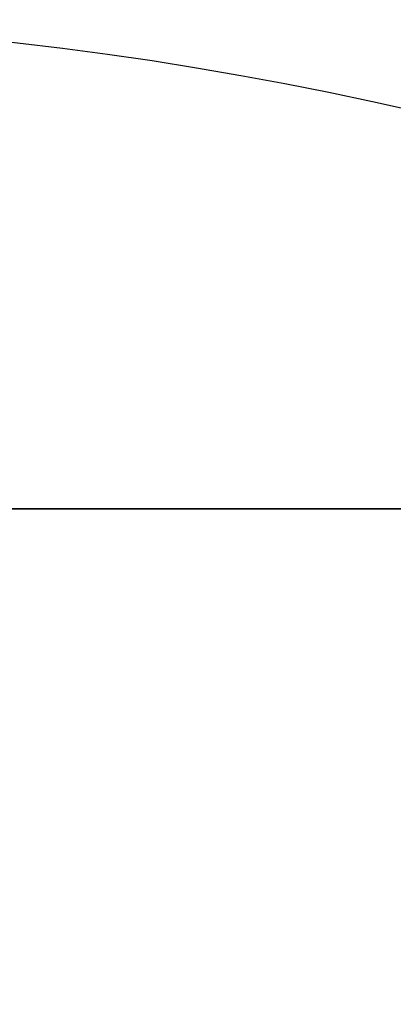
# Model space of a CAD drawing. Header units: millimetres. Extents: x 0 to 941, y -754 to 1172.
# Tile 30 of 105: x 288 to 298, y -13 to 13. Entities that reach past the tile are written whole.
import ezdxf

# ---------------------------------------------------------------- set-up
doc = ezdxf.new("R2010")
doc.units = ezdxf.units.MM
for name, color, linetype, true_color in [('ORTHO$20', 7, 'CONTINUOUS', 0xffffff), ('ORTHO$22', 7, 'CONTINUOUS', 0xffffff), ('ORTHO$25', 7, 'CONTINUOUS', 0xffffff)]:
    doc.layers.add(name, color=color, linetype=linetype, true_color=true_color)

msp = doc.modelspace()

# ---------------------------------------------------------------- linework, layer by layer
at = {"layer": 'ORTHO$20', "color": 7, "linetype": 'Continuous'}
for p, q in [((371.895, 0, 1334.308), (181.895, 0, 1334.308)), ((371.895, 0, 1318.308), (181.895, 0, 1318.308)), ((196.395, 0, 1139.308), (916.395, 0, 1139.308)), ((916.393, 0, 1138.808), (196.397, 0, 1138.808)), ((916.295, 0, 1178.308), (196.495, 0, 1178.308)), ((197.895, 0, 36.808), (914.895, 0, 36.808)), ((200.895, 0, -191.692), (911.895, 0, -191.692)), ((911.395, 0, 33.808), (201.395, 0, 33.808)), ((201.395, 0, -177.192), (911.395, 0, -177.192)), ((203.145, 0, -197.192), (296.913, 0, -197.192)), ((205.395, 0, -214.692), (294.965, 0, -214.692)), ((241.395, 0, 1027.808), (344.395, 0, 1027.808)), ((241.395, 0, 1108.808), (344.395, 0, 1108.808)), ((249.611, 0, 986.008), (336.179, 0, 986.008)), ((249.611, 0, 1067.008), (336.179, 0, 1067.008)), ((306.976, 0, 1055.008), (278.814, 0, 1055.008)), ((306.976, 0, 974.008), (278.814, 0, 974.008)), ((304.895, 0, 987.508), (280.895, 0, 987.508)), ((304.895, 0, 1068.508), (280.895, 0, 1068.508)), ((283.519, 0, 1070.508), (302.272, 0, 1070.508)), ((283.519, 0, 989.508), (302.272, 0, 989.508)), ((288.395, 0, 991.008), (288.038, 0, 995.095)), ((288.395, 0, 1072.008), (288.038, 0, 1076.095)), ((288.195, 0, 1074.408), (288.727, 0, 1074.408)), ((288.195, 0, 993.408), (288.727, 0, 993.408)), ((288.395, 0, 1072.008), (291.645, 0, 1072.008)), ((288.395, 0, 991.008), (291.645, 0, 991.008)), ((289.227, 0, 993.908), (289.227, 0, 995.298)), ((290.149, 0, 1078.864), (289.227, 0, 1076.298)), ((289.227, 0, 1074.908), (289.227, 0, 1076.298)), ((290.149, 0, 997.864), (289.227, 0, 995.298)), ((291.645, 0, 995.508), (289.645, 0, 991.008)), ((291.645, 0, 1076.508), (289.645, 0, 1072.008)), ((290.077, 0, 993.231), (291.637, 0, 997.566)), ((290.077, 0, 1074.231), (291.637, 0, 1078.566)), ((291.328, 0, 1078.967), (290.149, 0, 1078.864)), ((291.328, 0, 997.967), (290.149, 0, 997.864)), ((290.395, 0, 1079.508), (290.395, 0, 1079.007)), ((290.395, 0, 998.508), (290.395, 0, 998.007)), ((291.645, 0, 998.008), (290.504, 0, 997.908)), ((291.645, 0, 1079.008), (290.504, 0, 1078.908)), ((291.395, 0, 999.508), (294.395, 0, 999.508)), ((291.395, 0, 1080.508), (294.395, 0, 1080.508)), ((291.645, 0, 1072.008), (291.645, 0, 1079.008)), ((291.645, 0, 991.008), (291.645, 0, 998.008)), ((295.287, 0, 997.908), (294.145, 0, 998.008)), ((294.145, 0, 1072.008), (297.395, 0, 1072.008)), ((295.287, 0, 1078.908), (294.145, 0, 1079.008)), ((294.145, 0, 1079.008), (294.145, 0, 1072.008)), ((296.145, 0, 1072.008), (294.145, 0, 1076.508)), ((294.145, 0, 998.008), (294.145, 0, 991.008)), ((296.145, 0, 991.008), (294.145, 0, 995.508)), ((294.145, 0, 991.008), (297.395, 0, 991.008)), ((295.713, 0, 1074.231), (294.154, 0, 1078.566)), ((295.713, 0, 993.231), (294.154, 0, 997.566)), ((294.462, 0, 1078.967), (295.641, 0, 1078.864)), ((294.462, 0, 997.967), (295.641, 0, 997.864)), ((301.395, 0, -214.692), (294.965, 0, -214.692)), ((295.395, 0, 1079.508), (295.395, 0, 1079.007)), ((295.395, 0, 998.508), (295.395, 0, 998.007)), ((295.641, 0, 997.864), (296.564, 0, 995.298)), ((295.641, 0, 1078.864), (296.564, 0, 1076.298)), ((296.564, 0, 1074.908), (296.564, 0, 1076.298)), ((296.564, 0, 993.908), (296.564, 0, 995.298)), ((303.645, 0, -197.192), (296.913, 0, -197.192)), ((297.595, 0, 1074.408), (297.064, 0, 1074.408)), ((297.595, 0, 993.408), (297.064, 0, 993.408)), ((297.753, 0, 1076.095), (297.395, 0, 1072.008)), ((297.753, 0, 995.095), (297.395, 0, 991.008))]:
    msp.add_line(p, q, dxfattribs=at)
at = {"layer": 'ORTHO$20', "color": 252, "linetype": 'Continuous'}
for p, q in [((916.395, 0, 1141.808), (196.395, 0, 1141.808)), ((196.495, 0, 1175.808), (916.295, 0, 1175.808)), ((914.895, 0, 39.308), (197.895, 0, 39.308)), ((197.895, 0, 1136.308), (914.895, 0, 1136.308)), ((911.895, 0, -187.692), (200.895, 0, -187.692)), ((201.395, 0, 31.308), (911.395, 0, 31.308)), ((911.395, 0, -174.692), (201.395, 0, -174.692)), ((906.395, 0, 35.308), (206.395, 0, 35.308)), ((296.913, 0, -197.192), (294.965, 0, -214.692))]:
    msp.add_line(p, q, dxfattribs=at)
at = {"layer": 'ORTHO$20', "color": 7, "linetype": 'Continuous', "extrusion": (0, 1, 0)}
msp.add_circle((-281.395, -62.692), 19, dxfattribs=at)
for centre, radius, start, end in [((-281.395, -61.692), 17.5, 180, 0), ((-281.395, -61.692), 17, 193.1366, 0), ((-288.195, 1074.908), 0.5, 270, 271.1439), ((-288.195, 993.908), 0.5, 270, 271.1439), ((-290.495, 1079.007), 0.1, 265, 0), ((-291.395, 1079.508), 1, 0, 90), ((-290.495, 998.007), 0.1, 265, 0), ((-291.395, 998.508), 1, 0, 90), ((-291.354, 1078.668), 0.3, 85, 165.9281), ((-291.354, 997.668), 0.3, 85, 165.9281), ((-291.354, 1078.668), 0.3, 194.0719, 199.7813), ((-291.354, 997.668), 0.3, 194.0719, 199.7813), ((-294.436, 997.668), 0.3, 340.2187, 345.9281), ((-294.436, 1078.668), 0.3, 340.2187, 345.9281), ((-294.436, 1078.668), 0.3, 14.0719, 95), ((-294.436, 997.668), 0.3, 14.0719, 95), ((-294.395, 998.508), 1, 90, 180), ((-294.395, 1079.508), 1, 90, 180), ((-295.295, 998.007), 0.1, 180, 275), ((-295.295, 1079.007), 0.1, 180, 275), ((-297.595, 993.908), 2, 273.4668, 340.2187), ((-297.595, 1074.908), 2, 273.4668, 340.2187), ((-297.064, 1074.908), 0.5, 270, 0), ((-297.064, 993.908), 0.5, 270, 0)]:
    msp.add_arc(centre, radius, start, end, dxfattribs=at)
at = {"layer": 'ORTHO$20', "color": 7, "linetype": 'Continuous', "extrusion": (0, -1, 0)}
for centre, radius, start, end in [((287.041, 1076.008), 1, 5, 90), ((287.041, 995.008), 1, 5, 90), ((288.195, 1074.908), 2, 273.4668, 340.2187), ((288.195, 993.908), 2, 273.4668, 340.2187), ((288.727, 1074.908), 0.5, 270, 0), ((288.727, 993.908), 0.5, 270, 0), ((297.595, 1074.908), 0.5, 270, 271.1439), ((297.595, 993.908), 0.5, 270, 271.1439)]:
    msp.add_arc(centre, radius, start, end, dxfattribs=at)
at = {"layer": 'ORTHO$20', "color": 7, "linetype": 'Continuous'}
for points, knots in [([(282.212, 0, 1100.075), (284.35, 0, 1099.82), (286.468, 0, 1099.411), (293.539, 0, 1097.495), (298.344, 0, 1095.227), (302.591, 0, 1092.223)], [0, 0, 0, 0, 0.292393, 0.292393, 1, 1, 1, 1]), ([(283.034, 0, 1100.198), (287.215, 0, 1099.604), (291.322, 0, 1098.408), (297.771, 0, 1095.471), (300.287, 0, 1094.008), (302.642, 0, 1092.317)], [0, 0, 0, 0, 0.593116, 0.593116, 1, 1, 1, 1])]:
    msp.add_open_spline(points, degree=3, knots=knots, dxfattribs=at)
at = {"layer": 'ORTHO$22', "color": 7, "linetype": 'Continuous', "extrusion": (0, 0, -1)}
msp.add_circle((-276.902, -82.028), 95, dxfattribs=at)
at = {"layer": 'ORTHO$25', "color": 7, "linetype": 'Continuous'}
for p, q in [((181.902, 0, 1318.308), (371.902, 0, 1318.308)), ((181.902, 0, 1334.308), (371.902, 0, 1334.308)), ((916.295, 0, -177.192), (196.495, 0, -177.192)), ((196.495, 0, 995.808), (916.295, 0, 995.808)), ((196.495, 0, 1177.808), (916.295, 0, 1177.808)), ((911.895, 0, -191.692), (200.895, 0, -191.692)), ((303.645, 0, -197.192), (209.878, 0, -197.192)), ((301.395, 0, -214.692), (211.826, 0, -214.692)), ((261.522, 0, 997.808), (335.195, 0, 997.808)), ((335.195, 0, 1177.796), (261.545, 0, 1177.796)), ((286.822, 0, 995.912), (338.739, 0, 995.912))]:
    msp.add_line(p, q, dxfattribs=at)
at = {"layer": 'ORTHO$25', "color": 252, "linetype": 'Continuous'}
for p, q in [((196.495, 0, -174.692), (916.295, 0, -174.692)), ((916.295, 0, 993.308), (196.495, 0, 993.308)), ((200.895, 0, -187.692), (911.895, 0, -187.692)), ((232.452, 0, 1304.308), (321.352, 0, 1304.308)), ((232.752, 0, 1300.856), (321.052, 0, 1300.856)), ((238.552, 0, 1267.76), (315.252, 0, 1267.76)), ((238.852, 0, 1264.308), (314.952, 0, 1264.308)), ((261.545, 0, 999.626), (335.195, 0, 999.626))]:
    msp.add_line(p, q, dxfattribs=at)

doc.saveas('drawing.dxf')
